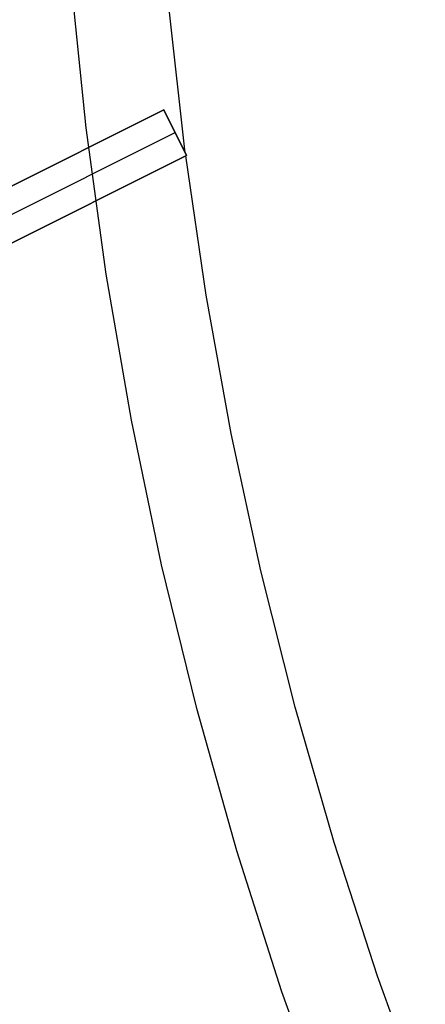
# Model space of a CAD drawing. Header units: millimetres. Extents: x 6038 to 7358, y -8545 to -7225.
# Tile 13 of 256: x 6614 to 6622, y -7912 to -7893. Entities that reach past the tile are written whole.
import ezdxf

# ---------------------------------------------------------------- set-up
doc = ezdxf.new("R2010")
doc.units = ezdxf.units.MM
doc.layers.add('color', color=7, linetype='Continuous')

msp = doc.modelspace()

# ---------------------------------------------------------------- linework, layer by layer
at = {"layer": 'color', "color": 254, "true_color": 0xcad1ee}
for p, q in [((6615.097, -7894.646, 18.688), (6614.802, -7891.768, 18.688)), ((6617.038, -7895.138, 17.309), (6616.725, -7892.324, 17.309)), ((6608.531, -7898.344, 13.528), (6616.615, -7894.293, 17.174)), ((6608.531, -7898.344, 13.528), (6616.615, -7894.293, 17.174)), ((6616.615, -7894.293, 15.7), (6608.872, -7898.173, 0.7)), ((6616.615, -7894.293, 15.7), (6608.872, -7898.173, 0.7)), ((6616.615, -7894.293, 17.174), (6617.063, -7895.187, 17.317)), ((6616.615, -7894.293, 15.7), (6616.615, -7894.293, 17.174)), ((6616.615, -7894.293, 17.174), (6617.063, -7895.187, 17.317)), ((6617.063, -7895.187, 15.7), (6616.615, -7894.293, 15.7)), ((6617.063, -7895.187, 16.509), (6616.615, -7894.293, 16.509)), ((6616.615, -7894.293, 15.7), (6616.615, -7894.293, 17.174)), ((6617.063, -7895.187, 15.7), (6616.615, -7894.293, 15.7)), ((6609.096, -7898.62, 0.7), (6616.839, -7894.74, 15.7)), ((6615.491, -7897.513, 18.688), (6615.097, -7894.646, 18.688)), ((6616.839, -7894.74, 17.246), (6616.839, -7894.74, 15.7)), ((6617.063, -7895.187, 17.317), (6608.979, -7899.238, 13.658)), ((6617.063, -7895.187, 17.317), (6608.979, -7899.238, 13.658)), ((6609.32, -7899.067, 0.7), (6617.063, -7895.187, 15.7)), ((6609.32, -7899.067, 0.7), (6617.063, -7895.187, 15.7)), ((6617.445, -7897.918, 17.309), (6617.045, -7895.196, 17.309)), ((6617.063, -7895.187, 15.7), (6617.063, -7895.187, 17.317)), ((6617.063, -7895.187, 15.7), (6617.063, -7895.187, 17.317)), ((6615.984, -7900.364, 18.688), (6615.491, -7897.513, 18.688)), ((6617.935, -7900.625, 17.309), (6617.445, -7897.918, 17.309)), ((6616.574, -7903.196, 18.688), (6615.984, -7900.364, 18.688)), ((6618.516, -7903.314, 17.309), (6617.935, -7900.625, 17.309)), ((6617.263, -7906.007, 18.688), (6616.574, -7903.196, 18.688)), ((6619.187, -7905.982, 17.309), (6618.516, -7903.314, 17.309)), ((6618.048, -7908.792, 18.688), (6617.263, -7906.007, 18.688)), ((6619.947, -7908.627, 17.309), (6619.187, -7905.982, 17.309)), ((6618.928, -7911.548, 18.688), (6618.048, -7908.792, 18.688)), ((6620.796, -7911.244, 17.309), (6619.947, -7908.627, 17.309)), ((6621.731, -7913.831, 17.309), (6620.796, -7911.244, 17.309)), ((6619.903, -7914.272, 18.688), (6618.928, -7911.548, 18.688))]:
    msp.add_line(p, q, dxfattribs=at)

doc.saveas('drawing.dxf')
